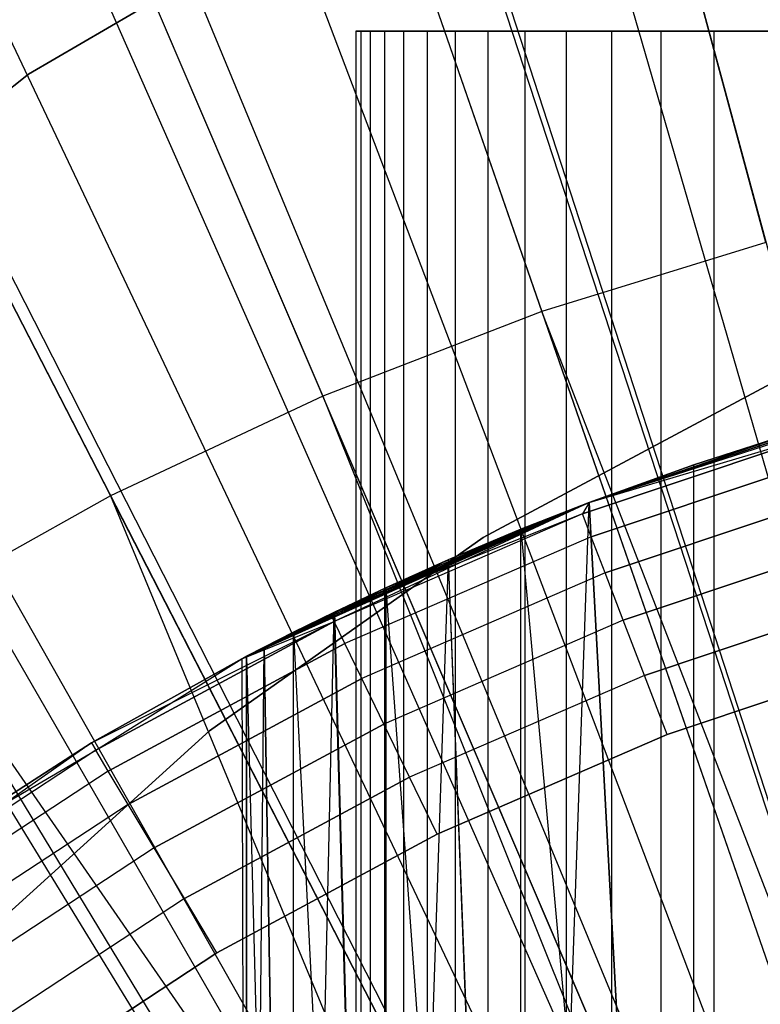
# Model space of a CAD drawing. Extents: x 0.02 to 4.75, y -2.35 to 2.37.
# Tile 82 of 131: x 2.2563 to 2.3159, y 0.2064 to 0.2857. Entities that reach past the tile are written whole.
import ezdxf

# ---------------------------------------------------------------- set-up
doc = ezdxf.new("R2010")
doc.units = 0
doc.header["$MEASUREMENT"] = 0
doc.layers.get('0').update_dxf_attribs({"color": 13, "linetype": 'CONTINUOUS'})

# ---------------------------------------------------------------- blocks, each defined once
blk = doc.blocks.new('CTLS_SNOW_BALL_ZWIS_PM_STL')
at = {"color": 0}
for p, q in [((2.155665, 0.864832, 5.06085), (2.339325, 0.182421, 5.277386)), ((2.155665, 0.864832, 5.06085), (2.339325, 0.182421, 5.277386)), ((2.110717, 0.851449, 5.06085), (2.330235, 0.179715, 5.277386)), ((2.110717, 0.851449, 5.06085), (2.330235, 0.179715, 5.277386)), ((2.0959, 0.846462, 5.06085), (2.327239, 0.178706, 5.277386)), ((2.0959, 0.846462, 5.06085), (2.327239, 0.178706, 5.277386)), ((2.03758, 0.823922, 5.06085), (2.315445, 0.174148, 5.277386)), ((2.03758, 0.823922, 5.06085), (2.315445, 0.174148, 5.277386)), ((2.028248, 0.819868, 5.06085), (2.313558, 0.173328, 5.277386)), ((2.028248, 0.819868, 5.06085), (2.313558, 0.173328, 5.277386)), ((1.980995, 0.797324, 5.06085), (2.304003, 0.16877, 5.277386)), ((1.980995, 0.797324, 5.06085), (2.304003, 0.16877, 5.277386)), ((1.949333, 0.780232, 5.06085), (2.2976, 0.165313, 5.277386)), ((1.949333, 0.780232, 5.06085), (2.2976, 0.165313, 5.277386)), ((1.926427, 0.766802, 5.06085), (2.292968, 0.162597, 5.277386)), ((1.926427, 0.766802, 5.06085), (2.292968, 0.162597, 5.277386)), ((2.328803, 0.185106, 0.499198), (2.272076, 0.359693, 0.52085)), ((2.328803, 0.185106, 0.499198), (2.272076, 0.359693, 0.52085)), ((2.335857, 0.18214, 0.546913), (2.286322, 0.353155, 0.576402)), ((2.335857, 0.18214, 0.546913), (2.286322, 0.353155, 0.576402)), ((2.316355, 0.267767, 5.262097), (2.293649, 0.352135, 5.243899)), ((2.316355, 0.267767, 5.262097), (2.293649, 0.352135, 5.243899)), ((2.315197, 0.180086, 0.499198), (2.244946, 0.349684, 0.52085)), ((2.315197, 0.180086, 0.499198), (2.244946, 0.349684, 0.52085)), ((2.269706, 0.344775, 5.243899), (2.298306, 0.26222, 5.262097)), ((2.269706, 0.344775, 5.243899), (2.298306, 0.26222, 5.262097)), ((2.322123, 0.177555, 0.546913), (2.258987, 0.34403, 0.576402)), ((2.322123, 0.177555, 0.546913), (2.258987, 0.34403, 0.576402)), ((2.302026, 0.174014, 0.499198), (2.218686, 0.337578, 0.52085)), ((2.302026, 0.174014, 0.499198), (2.218686, 0.337578, 0.52085)), ((2.246341, 0.335745, 5.243899), (2.280694, 0.255413, 5.262097)), ((2.246341, 0.335745, 5.243899), (2.280694, 0.255413, 5.262097)), ((2.308802, 0.17188, 0.546913), (2.232476, 0.332734, 0.576402)), ((2.308802, 0.17188, 0.546913), (2.232476, 0.332734, 0.576402)), ((2.223672, 0.325089, 5.243899), (2.263605, 0.24738, 5.262097)), ((2.223672, 0.325089, 5.243899), (2.263605, 0.24738, 5.262097)), ((2.289372, 0.166928, 0.499198), (2.193456, 0.323449, 0.52085)), ((2.289372, 0.166928, 0.499198), (2.193456, 0.323449, 0.52085)), ((2.295981, 0.165151, 0.546913), (2.206959, 0.319342, 0.576402)), ((2.295981, 0.165151, 0.546913), (2.206959, 0.319342, 0.576402)), ((2.257019, 0.281309, 1.793492), (2.287339, 0.299074, 1.793492)), ((2.287339, 0.299074, 2.876169), (2.257019, 0.281309, 2.876169)), ((2.287339, 0.299074, 2.876169), (2.257019, 0.281309, 2.876169)), ((2.257019, 0.281309, 1.793492), (2.287339, 0.299074, 1.793492)), ((2.283739, 0.28478, 47.787798), (2.283354, 0.28478, 47.774317)), ((2.283354, 0.28478, 47.774317), (2.283354, 0.00919, 47.774317)), ((2.283354, 0.28478, 47.774317), (2.284508, 0.28478, 47.76088)), ((2.283354, 0.28478, 47.774317), (2.283354, 0.00919, 47.774317)), ((2.283354, 0.28478, 47.774317), (2.284508, 0.28478, 47.76088)), ((2.283739, 0.28478, 47.787798), (2.283354, 0.28478, 47.774317)), ((2.285658, 0.28478, 47.801144), (2.283739, 0.28478, 47.787798)), ((2.283739, 0.28478, 47.787798), (2.283739, 0.00919, 47.787798)), ((2.283739, 0.28478, 47.787798), (2.283739, 0.00919, 47.787798)), ((2.285658, 0.28478, 47.801144), (2.283739, 0.28478, 47.787798)), ((2.284508, 0.28478, 47.76088), (2.284508, 0.00919, 47.76088)), ((2.284508, 0.28478, 47.76088), (2.287187, 0.28478, 47.747663)), ((2.284508, 0.28478, 47.76088), (2.284508, 0.00919, 47.76088)), ((2.284508, 0.28478, 47.76088), (2.287187, 0.28478, 47.747663)), ((2.289086, 0.28478, 47.814187), (2.285658, 0.28478, 47.801144)), ((2.285658, 0.28478, 47.801144), (2.285658, 0.00919, 47.801144)), ((2.285658, 0.28478, 47.801144), (2.285658, 0.00919, 47.801144)), ((2.289086, 0.28478, 47.814187), (2.285658, 0.28478, 47.801144)), ((2.287187, 0.28478, 47.747663), (2.287187, 0.00919, 47.747663)), ((2.287187, 0.28478, 47.747663), (2.291354, 0.28478, 47.734836)), ((2.287187, 0.28478, 47.747663), (2.287187, 0.00919, 47.747663)), ((2.287187, 0.28478, 47.747663), (2.291354, 0.28478, 47.734836)), ((2.293979, 0.28478, 47.826754), (2.289086, 0.28478, 47.814187)), ((2.289086, 0.28478, 47.814187), (2.289086, 0.00919, 47.814187)), ((2.289086, 0.28478, 47.814187), (2.289086, 0.00919, 47.814187)), ((2.293979, 0.28478, 47.826754), (2.289086, 0.28478, 47.814187)), ((2.291354, 0.28478, 47.734836), (2.291354, 0.00919, 47.734836)), ((2.291354, 0.28478, 47.734836), (2.296956, 0.28478, 47.722572)), ((2.291354, 0.28478, 47.734836), (2.291354, 0.00919, 47.734836)), ((2.291354, 0.28478, 47.734836), (2.296956, 0.28478, 47.722572)), ((2.300272, 0.28478, 47.838678), (2.293979, 0.28478, 47.826754)), ((2.293979, 0.28478, 47.826754), (2.293979, 0.00919, 47.826754)), ((2.293979, 0.28478, 47.826754), (2.293979, 0.00919, 47.826754)), ((2.300272, 0.28478, 47.838678), (2.293979, 0.28478, 47.826754)), ((2.296956, 0.28478, 47.722572), (2.296956, 0.00919, 47.722572)), ((2.296956, 0.28478, 47.722572), (2.303921, 0.28478, 47.711023)), ((2.296956, 0.28478, 47.722572), (2.296956, 0.00919, 47.722572)), ((2.296956, 0.28478, 47.722572), (2.303921, 0.28478, 47.711023)), ((2.307883, 0.28478, 47.849813), (2.300272, 0.28478, 47.838678)), ((2.300272, 0.28478, 47.838678), (2.300272, 0.00919, 47.838678)), ((2.300272, 0.28478, 47.838678), (2.300272, 0.00919, 47.838678)), ((2.307883, 0.28478, 47.849813), (2.300272, 0.28478, 47.838678)), ((2.303921, 0.28478, 47.711023), (2.303921, 0.00919, 47.711023)), ((2.303921, 0.28478, 47.711023), (2.312156, 0.28478, 47.700344)), ((2.303921, 0.28478, 47.711023), (2.303921, 0.00919, 47.711023)), ((2.303921, 0.28478, 47.711023), (2.312156, 0.28478, 47.700344)), ((2.316714, 0.28478, 47.860002), (2.307883, 0.28478, 47.849813)), ((2.307883, 0.28478, 47.849813), (2.307883, 0.00919, 47.849813)), ((2.307883, 0.28478, 47.849813), (2.307883, 0.00919, 47.849813)), ((2.316714, 0.28478, 47.860002), (2.307883, 0.28478, 47.849813)), ((2.312156, 0.28478, 47.700344), (2.312156, 0.00919, 47.700344)), ((2.312156, 0.28478, 47.700344), (2.321554, 0.28478, 47.69067)), ((2.312156, 0.28478, 47.700344), (2.312156, 0.00919, 47.700344)), ((2.312156, 0.28478, 47.700344), (2.321554, 0.28478, 47.69067)), ((2.228814, 0.259325, 1.793492), (2.257019, 0.281309, 1.793492)), ((2.257019, 0.281309, 2.876169), (2.228814, 0.259325, 2.876169)), ((2.257019, 0.281309, 2.876169), (2.228814, 0.259325, 2.876169)), ((2.228814, 0.259325, 1.793492), (2.257019, 0.281309, 1.793492)), ((2.257019, 0.281309, 2.876169), (2.257019, 0.281309, 1.793492)), ((2.257019, 0.281309, 2.876169), (2.257019, 0.281309, 1.793492)), ((2.316355, 0.267767, 5.262097), (2.298306, 0.26222, 5.262097)), ((2.316355, 0.267767, 5.262097), (2.298306, 0.26222, 5.262097)), ((2.298306, 0.26222, 5.262097), (2.280694, 0.255413, 5.262097)), ((2.298306, 0.26222, 5.262097), (2.280694, 0.255413, 5.262097)), ((2.298306, 0.26222, 5.262097), (2.327239, 0.178706, 5.277386)), ((2.330235, 0.179715, 5.277386), (2.298306, 0.26222, 5.262097)), ((2.298306, 0.26222, 5.262097), (2.327239, 0.178706, 5.277386)), ((2.330235, 0.179715, 5.277386), (2.298306, 0.26222, 5.262097)), ((2.316784, 0.256418, 2.876169), (2.293609, 0.244027, 2.876169)), ((2.293609, 0.244027, 1.832862), (2.316784, 0.256418, 1.832862)), ((2.316784, 0.256418, 2.876169), (2.293609, 0.244027, 2.876169)), ((2.293609, 0.244027, 1.832862), (2.316784, 0.256418, 1.832862)), ((2.280694, 0.255413, 5.262097), (2.263605, 0.24738, 5.262097)), ((2.280694, 0.255413, 5.262097), (2.263605, 0.24738, 5.262097)), ((2.315445, 0.174148, 5.277386), (2.280694, 0.255413, 5.262097)), ((2.280694, 0.255413, 5.262097), (2.313558, 0.173328, 5.277386)), ((2.315445, 0.174148, 5.277386), (2.280694, 0.255413, 5.262097)), ((2.280694, 0.255413, 5.262097), (2.313558, 0.173328, 5.277386)), ((2.327118, 0.254876, 47.679837), (2.302137, 0.246852, 47.220483)), ((2.327118, 0.254876, 47.679837), (2.302137, 0.246852, 47.220483)), ((2.327118, 0.254876, 47.876981), (2.302137, 0.246852, 47.968515)), ((2.327118, 0.254876, 47.876981), (2.302137, 0.246852, 47.968515)), ((2.322258, 0.252839, 47.215389), (2.301592, 0.245926, 47.215389)), ((2.322258, 0.252839, 47.215389), (2.301592, 0.245926, 47.215389)), ((2.301592, 0.245926, 47.973614), (2.322258, 0.252839, 47.973614)), ((2.301592, 0.245926, 47.973614), (2.322258, 0.252839, 47.973614)), ((2.322073, 0.253483, 47.220483), (2.302137, 0.246852, 47.220483)), ((2.302137, 0.246852, 47.968515), (2.322073, 0.253483, 47.968515)), ((2.322073, 0.253483, 47.220483), (2.302137, 0.246852, 47.220483)), ((2.302137, 0.246852, 47.968515), (2.322073, 0.253483, 47.968515)), ((2.302137, 0.246852, 47.220483), (2.322258, 0.252839, 47.215389)), ((2.302137, 0.246852, 47.220483), (2.322258, 0.252839, 47.215389)), ((2.302137, 0.246852, 47.968515), (2.322258, 0.252839, 47.973614)), ((2.302137, 0.246852, 47.968515), (2.322258, 0.252839, 47.973614)), ((2.318538, 0.25244, 47.870743), (2.302137, 0.246852, 47.968515)), ((2.318538, 0.25244, 47.870743), (2.302137, 0.246852, 47.968515)), ((2.318532, 0.252438, 47.686076), (2.302137, 0.246852, 47.220483)), ((2.318532, 0.252438, 47.686076), (2.302137, 0.246852, 47.220483)), ((2.318538, 0.25244, 47.870743), (2.310563, 0.249879, 47.863774)), ((2.318538, 0.25244, 47.870743), (2.310563, 0.249879, 47.863774)), ((2.310563, 0.249879, 47.693039), (2.318532, 0.252438, 47.686076)), ((2.310563, 0.249879, 47.693039), (2.318532, 0.252438, 47.686076)), ((2.322801, 0.250948, 47.21064), (2.302295, 0.24409, 47.21064)), ((2.322801, 0.250948, 47.21064), (2.302295, 0.24409, 47.21064)), ((2.302295, 0.24409, 47.978357), (2.322801, 0.250948, 47.978357)), ((2.302295, 0.24409, 47.978357), (2.322801, 0.250948, 47.978357)), ((2.310563, 0.249879, 47.863774), (2.302137, 0.246852, 47.854835)), ((2.302137, 0.246852, 47.968515), (2.310563, 0.249879, 47.863774)), ((2.302137, 0.246852, 47.220483), (2.310563, 0.249879, 47.693039)), ((2.302137, 0.246852, 47.701978), (2.310563, 0.249879, 47.693039)), ((2.302137, 0.246852, 47.220483), (2.310563, 0.249879, 47.693039)), ((2.302137, 0.246852, 47.968515), (2.310563, 0.249879, 47.863774)), ((2.310563, 0.249879, 47.863774), (2.302137, 0.246852, 47.854835)), ((2.302137, 0.246852, 47.701978), (2.310563, 0.249879, 47.693039)), ((2.310563, 0.091123, 47.863774), (2.310563, 0.249879, 47.863774)), ((2.310563, 0.091123, 47.863774), (2.310563, 0.249879, 47.863774)), ((2.310563, 0.091123, 47.693039), (2.310563, 0.249879, 47.693039)), ((2.310563, 0.091123, 47.693039), (2.310563, 0.249879, 47.693039)), ((2.263605, 0.24738, 5.262097), (2.247126, 0.238163, 5.262097)), ((2.263605, 0.24738, 5.262097), (2.247126, 0.238163, 5.262097)), ((2.304003, 0.16877, 5.277386), (2.263605, 0.24738, 5.262097)), ((2.263605, 0.24738, 5.262097), (2.2976, 0.165313, 5.277386)), ((2.304003, 0.16877, 5.277386), (2.263605, 0.24738, 5.262097)), ((2.263605, 0.24738, 5.262097), (2.2976, 0.165313, 5.277386)), ((2.323665, 0.247942, 47.206565), (2.303414, 0.241169, 47.206565)), ((2.323665, 0.247942, 47.206565), (2.303414, 0.241169, 47.206565)), ((2.303414, 0.241169, 47.982437), (2.323665, 0.247942, 47.982437)), ((2.303414, 0.241169, 47.982437), (2.323665, 0.247942, 47.982437)), ((2.302137, 0.246852, 47.220483), (2.274174, 0.234267, 47.773553)), ((2.302137, 0.246852, 47.220483), (2.274174, 0.234267, 47.773553)), ((2.27455, 0.234464, 47.767819), (2.302137, 0.246852, 47.220483)), ((2.27455, 0.234464, 47.767819), (2.302137, 0.246852, 47.220483)), ((2.275983, 0.235207, 47.757256), (2.302137, 0.246852, 47.220483)), ((2.275983, 0.235207, 47.757256), (2.302137, 0.246852, 47.220483)), ((2.27833, 0.2364, 47.746986), (2.302137, 0.246852, 47.220483)), ((2.27833, 0.2364, 47.746986), (2.302137, 0.246852, 47.220483)), ((2.281303, 0.237866, 47.968515), (2.302137, 0.246852, 47.854835)), ((2.281303, 0.237866, 47.968515), (2.302137, 0.246852, 47.854835)), ((2.281303, 0.237866, 47.968515), (2.302137, 0.246852, 47.968515)), ((2.302137, 0.246852, 47.220483), (2.281303, 0.237866, 47.220483)), ((2.302137, 0.246852, 47.220483), (2.281303, 0.237866, 47.220483)), ((2.281303, 0.237866, 47.968515), (2.302137, 0.246852, 47.968515)), ((2.302137, 0.246852, 47.220483), (2.281595, 0.237263, 47.215389)), ((2.302137, 0.246852, 47.220483), (2.281595, 0.237263, 47.215389)), ((2.281602, 0.238011, 47.736917), (2.302137, 0.246852, 47.220483)), ((2.281602, 0.238011, 47.736917), (2.302137, 0.246852, 47.220483)), ((2.285771, 0.239982, 47.727161), (2.302137, 0.246852, 47.220483)), ((2.285771, 0.239982, 47.727161), (2.302137, 0.246852, 47.220483)), ((2.290812, 0.242242, 47.717795), (2.302137, 0.246852, 47.220483)), ((2.290812, 0.242242, 47.717795), (2.302137, 0.246852, 47.220483)), ((2.296631, 0.24469, 47.708985), (2.302137, 0.246852, 47.220483)), ((2.296631, 0.24469, 47.708985), (2.302137, 0.246852, 47.220483)), ((2.296631, 0.24469, 47.708985), (2.302137, 0.246852, 47.701978)), ((2.302137, 0.246852, 47.854835), (2.296631, 0.24469, 47.847828)), ((2.302137, 0.246852, 47.854835), (2.296631, 0.24469, 47.847828)), ((2.296631, 0.091123, 47.708985), (2.302137, 0.246852, 47.701978)), ((2.296631, 0.24469, 47.708985), (2.302137, 0.246852, 47.701978)), ((2.296631, 0.091123, 47.708985), (2.302137, 0.246852, 47.701978)), ((2.302137, 0.246852, 47.220483), (2.301592, 0.245926, 47.215389)), ((2.302137, 0.246852, 47.220483), (2.301592, 0.245926, 47.215389)), ((2.302137, 0.246852, 47.968515), (2.301592, 0.245926, 47.973614)), ((2.302137, 0.246852, 47.968515), (2.301592, 0.245926, 47.973614)), ((2.302137, 0.246852, 47.854835), (2.302137, 0.246852, 47.968515)), ((2.302137, 0.246852, 47.701978), (2.302137, 0.246852, 47.220483)), ((2.302137, 0.246852, 47.701978), (2.302137, 0.246852, 47.220483)), ((2.302137, 0.246852, 47.854835), (2.302137, 0.246852, 47.968515)), ((2.302137, 0.246852, 47.854835), (2.310563, 0.091123, 47.863774)), ((2.302137, 0.246852, 47.854835), (2.310563, 0.091123, 47.863774)), ((2.310563, 0.091123, 47.693039), (2.302137, 0.246852, 47.701978)), ((2.310563, 0.091123, 47.693039), (2.302137, 0.246852, 47.701978)), ((2.301592, 0.245926, 47.973614), (2.281303, 0.237866, 47.968515)), ((2.301592, 0.245926, 47.973614), (2.281303, 0.237866, 47.968515)), ((2.301592, 0.245926, 47.215389), (2.281595, 0.237263, 47.215389)), ((2.301592, 0.245926, 47.215389), (2.281595, 0.237263, 47.215389)), ((2.301592, 0.245926, 47.973614), (2.281595, 0.237263, 47.973614)), ((2.301592, 0.245926, 47.973614), (2.281595, 0.237263, 47.973614)), ((2.302295, 0.24409, 47.21064), (2.301592, 0.245926, 47.215389)), ((2.302295, 0.24409, 47.21064), (2.301592, 0.245926, 47.215389)), ((2.302295, 0.24409, 47.978357), (2.301592, 0.245926, 47.973614)), ((2.302295, 0.24409, 47.978357), (2.301592, 0.245926, 47.973614)), ((2.274174, 0.234267, 47.968515), (2.296631, 0.24469, 47.847828)), ((2.274174, 0.234267, 47.968515), (2.296631, 0.24469, 47.847828)), ((2.281303, 0.237866, 47.968515), (2.296631, 0.24469, 47.847828)), ((2.281303, 0.237866, 47.968515), (2.296631, 0.24469, 47.847828)), ((2.296631, 0.24469, 47.847828), (2.29079, 0.242232, 47.838981)), ((2.296631, 0.24469, 47.847828), (2.29079, 0.242232, 47.838981)), ((2.290812, 0.242242, 47.717795), (2.296631, 0.24469, 47.708985)), ((2.290812, 0.242242, 47.717795), (2.296631, 0.24469, 47.708985)), ((2.296631, 0.091123, 47.847828), (2.296631, 0.24469, 47.847828)), ((2.296631, 0.24469, 47.847828), (2.310563, 0.091123, 47.863774)), ((2.296631, 0.24469, 47.847828), (2.310563, 0.091123, 47.863774)), ((2.296631, 0.091123, 47.847828), (2.296631, 0.24469, 47.847828)), ((2.296631, 0.091123, 47.708985), (2.296631, 0.24469, 47.708985)), ((2.296631, 0.091123, 47.708985), (2.296631, 0.24469, 47.708985)), ((2.293609, 0.244027, 2.876169), (2.271586, 0.228455, 2.876169)), ((2.271586, 0.228455, 1.832862), (2.293609, 0.244027, 1.832862)), ((2.293609, 0.244027, 2.876169), (2.271586, 0.228455, 2.876169)), ((2.271586, 0.228455, 1.832862), (2.293609, 0.244027, 1.832862)), ((2.302295, 0.24409, 47.21064), (2.282454, 0.235494, 47.21064)), ((2.302295, 0.24409, 47.21064), (2.282454, 0.235494, 47.21064)), ((2.302295, 0.24409, 47.978357), (2.282454, 0.235494, 47.978357)), ((2.302295, 0.24409, 47.978357), (2.282454, 0.235494, 47.978357)), ((2.293609, 0.244027, 2.876169), (2.293609, 0.244027, 1.832862)), ((2.293609, 0.244027, 2.876169), (2.293609, 0.244027, 1.832862)), ((2.303414, 0.241169, 47.206565), (2.302295, 0.24409, 47.21064)), ((2.303414, 0.241169, 47.206565), (2.302295, 0.24409, 47.21064)), ((2.303414, 0.241169, 47.982437), (2.302295, 0.24409, 47.978357)), ((2.303414, 0.241169, 47.982437), (2.302295, 0.24409, 47.978357)), ((2.324791, 0.244023, 47.203436), (2.304872, 0.237361, 47.203436)), ((2.324791, 0.244023, 47.203436), (2.304872, 0.237361, 47.203436)), ((2.304872, 0.237361, 47.985566), (2.324791, 0.244023, 47.985566)), ((2.304872, 0.237361, 47.985566), (2.324791, 0.244023, 47.985566)), ((2.274174, 0.234267, 47.968515), (2.29079, 0.242232, 47.838981)), ((2.274174, 0.234267, 47.968515), (2.29079, 0.242232, 47.838981)), ((2.285771, 0.239982, 47.727161), (2.290812, 0.242242, 47.717795)), ((2.285771, 0.091123, 47.727161), (2.290812, 0.242242, 47.717795)), ((2.285771, 0.239982, 47.727161), (2.290812, 0.242242, 47.717795)), ((2.285771, 0.091123, 47.727161), (2.290812, 0.242242, 47.717795)), ((2.29079, 0.242232, 47.838981), (2.285771, 0.239982, 47.829652)), ((2.29079, 0.242232, 47.838981), (2.285771, 0.239982, 47.829652)), ((2.29079, 0.242232, 47.838981), (2.296631, 0.091123, 47.847828)), ((2.29079, 0.242232, 47.838981), (2.296631, 0.091123, 47.847828)), ((2.296631, 0.091123, 47.708985), (2.290812, 0.242242, 47.717795)), ((2.296631, 0.091123, 47.708985), (2.290812, 0.242242, 47.717795)), ((2.303414, 0.241169, 47.206565), (2.28382, 0.232679, 47.206565)), ((2.303414, 0.241169, 47.206565), (2.28382, 0.232679, 47.206565)), ((2.303414, 0.241169, 47.982437), (2.28382, 0.232679, 47.982437)), ((2.303414, 0.241169, 47.982437), (2.28382, 0.232679, 47.982437)), ((2.304872, 0.237361, 47.203436), (2.303414, 0.241169, 47.206565)), ((2.304872, 0.237361, 47.203436), (2.303414, 0.241169, 47.206565)), ((2.304872, 0.237361, 47.985566), (2.303414, 0.241169, 47.982437)), ((2.304872, 0.237361, 47.985566), (2.303414, 0.241169, 47.982437)), ((2.285771, 0.239982, 47.829652), (2.274174, 0.234267, 47.968515)), ((2.285771, 0.239982, 47.829652), (2.274174, 0.234267, 47.968515)), ((2.281602, 0.238011, 47.736917), (2.285771, 0.239982, 47.727161)), ((2.281602, 0.238011, 47.736917), (2.285771, 0.239982, 47.727161)), ((2.285771, 0.239982, 47.829652), (2.28162, 0.23802, 47.819949)), ((2.285771, 0.239982, 47.829652), (2.28162, 0.23802, 47.819949)), ((2.285771, 0.239982, 47.829652), (2.285771, 0.091123, 47.829652)), ((2.285771, 0.239982, 47.829652), (2.285771, 0.091123, 47.829652)), ((2.285771, 0.239982, 47.829652), (2.296631, 0.091123, 47.847828)), ((2.285771, 0.239982, 47.829652), (2.296631, 0.091123, 47.847828)), ((2.285771, 0.091123, 47.727161), (2.285771, 0.239982, 47.727161)), ((2.285771, 0.091123, 47.727161), (2.285771, 0.239982, 47.727161)), ((2.326101, 0.23946, 47.201471), (2.306571, 0.232928, 47.201471)), ((2.326101, 0.23946, 47.201471), (2.306571, 0.232928, 47.201471)), ((2.306571, 0.232928, 47.987532), (2.326101, 0.23946, 47.987532)), ((2.306571, 0.232928, 47.987532), (2.326101, 0.23946, 47.987532)), ((2.247126, 0.238163, 5.262097), (2.292968, 0.162597, 5.277386)), ((2.2976, 0.165313, 5.277386), (2.247126, 0.238163, 5.262097)), ((2.247126, 0.238163, 5.262097), (2.292968, 0.162597, 5.277386)), ((2.2976, 0.165313, 5.277386), (2.247126, 0.238163, 5.262097)), ((2.28162, 0.23802, 47.819949), (2.274174, 0.234267, 47.968515)), ((2.28162, 0.23802, 47.819949), (2.274174, 0.234267, 47.968515)), ((2.274174, 0.234267, 47.968515), (2.281303, 0.237866, 47.968515)), ((2.281303, 0.237866, 47.220483), (2.274174, 0.234267, 47.773553)), ((2.281303, 0.237866, 47.220483), (2.274174, 0.234267, 47.773553)), ((2.281303, 0.237866, 47.220483), (2.274174, 0.234267, 47.220483)), ((2.281303, 0.237866, 47.220483), (2.274174, 0.234267, 47.220483)), ((2.274174, 0.234267, 47.968515), (2.281303, 0.237866, 47.968515)), ((2.28162, 0.23802, 47.819949), (2.27833, 0.2364, 47.809828)), ((2.28162, 0.23802, 47.819949), (2.27833, 0.2364, 47.809828)), ((2.27833, 0.2364, 47.746986), (2.281602, 0.238011, 47.736917)), ((2.27833, 0.091123, 47.746986), (2.281602, 0.238011, 47.736917)), ((2.27833, 0.2364, 47.746986), (2.281602, 0.238011, 47.736917)), ((2.27833, 0.091123, 47.746986), (2.281602, 0.238011, 47.736917)), ((2.281303, 0.237866, 47.220483), (2.281595, 0.237263, 47.215389)), ((2.281303, 0.237866, 47.220483), (2.281595, 0.237263, 47.215389)), ((2.281595, 0.237263, 47.973614), (2.281303, 0.237866, 47.968515)), ((2.281595, 0.237263, 47.973614), (2.281303, 0.237866, 47.968515)), ((2.285771, 0.091123, 47.727161), (2.281602, 0.238011, 47.736917)), ((2.285771, 0.091123, 47.727161), (2.281602, 0.238011, 47.736917)), ((2.28162, 0.23802, 47.819949), (2.285771, 0.091123, 47.829652)), ((2.28162, 0.23802, 47.819949), (2.285771, 0.091123, 47.829652)), ((2.262074, 0.227489, 47.220483), (2.281595, 0.237263, 47.215389)), ((2.262074, 0.227489, 47.220483), (2.281595, 0.237263, 47.215389)), ((2.281595, 0.237263, 47.215389), (2.262418, 0.226913, 47.215389)), ((2.281595, 0.237263, 47.215389), (2.262418, 0.226913, 47.215389)), ((2.262418, 0.226913, 47.973614), (2.281595, 0.237263, 47.973614)), ((2.262418, 0.226913, 47.973614), (2.281595, 0.237263, 47.973614)), ((2.274174, 0.234267, 47.220483), (2.281595, 0.237263, 47.215389)), ((2.274174, 0.234267, 47.220483), (2.281595, 0.237263, 47.215389)), ((2.274174, 0.234267, 47.968515), (2.281595, 0.237263, 47.973614)), ((2.274174, 0.234267, 47.968515), (2.281595, 0.237263, 47.973614)), ((2.282454, 0.235494, 47.21064), (2.281595, 0.237263, 47.215389)), ((2.282454, 0.235494, 47.21064), (2.281595, 0.237263, 47.215389)), ((2.282454, 0.235494, 47.978357), (2.281595, 0.237263, 47.973614)), ((2.282454, 0.235494, 47.978357), (2.281595, 0.237263, 47.973614)), ((2.304872, 0.237361, 47.203436), (2.2856, 0.229012, 47.203436)), ((2.304872, 0.237361, 47.203436), (2.2856, 0.229012, 47.203436)), ((2.304872, 0.237361, 47.985566), (2.2856, 0.229012, 47.985566)), ((2.304872, 0.237361, 47.985566), (2.2856, 0.229012, 47.985566)), ((2.306571, 0.232928, 47.201471), (2.304872, 0.237361, 47.203436)), ((2.306571, 0.232928, 47.201471), (2.304872, 0.237361, 47.203436)), ((2.306571, 0.232928, 47.987532), (2.304872, 0.237361, 47.985566)), ((2.306571, 0.232928, 47.987532), (2.304872, 0.237361, 47.985566)), ((2.274174, 0.234267, 47.968515), (2.27833, 0.2364, 47.809828)), ((2.274174, 0.234267, 47.968515), (2.27833, 0.2364, 47.809828)), ((2.27833, 0.2364, 47.809828), (2.27597, 0.2352, 47.799481)), ((2.27833, 0.2364, 47.809828), (2.27597, 0.2352, 47.799481)), ((2.275983, 0.235207, 47.757256), (2.27833, 0.2364, 47.746986)), ((2.275983, 0.235207, 47.757256), (2.27833, 0.2364, 47.746986)), ((2.27833, 0.091123, 47.809828), (2.27833, 0.2364, 47.809828)), ((2.27833, 0.2364, 47.809828), (2.285771, 0.091123, 47.829652)), ((2.27833, 0.2364, 47.809828), (2.285771, 0.091123, 47.829652)), ((2.27833, 0.091123, 47.809828), (2.27833, 0.2364, 47.809828)), ((2.27833, 0.091123, 47.746986), (2.27833, 0.2364, 47.746986)), ((2.27833, 0.091123, 47.746986), (2.27833, 0.2364, 47.746986)), ((2.282454, 0.235494, 47.21064), (2.263426, 0.225224, 47.21064)), ((2.282454, 0.235494, 47.21064), (2.263426, 0.225224, 47.21064)), ((2.263426, 0.225224, 47.978357), (2.282454, 0.235494, 47.978357)), ((2.263426, 0.225224, 47.978357), (2.282454, 0.235494, 47.978357)), ((2.28382, 0.232679, 47.206565), (2.282454, 0.235494, 47.21064)), ((2.28382, 0.232679, 47.206565), (2.282454, 0.235494, 47.21064)), ((2.28382, 0.232679, 47.982437), (2.282454, 0.235494, 47.978357)), ((2.28382, 0.232679, 47.982437), (2.282454, 0.235494, 47.978357)), ((2.27597, 0.2352, 47.799481), (2.274174, 0.234267, 47.968515)), ((2.27597, 0.2352, 47.799481), (2.274174, 0.234267, 47.968515)), ((2.27455, 0.234464, 47.767819), (2.275983, 0.235207, 47.757256)), ((2.27455, 0.091123, 47.767819), (2.275983, 0.235207, 47.757256)), ((2.27455, 0.234464, 47.767819), (2.275983, 0.235207, 47.757256)), ((2.27455, 0.091123, 47.767819), (2.275983, 0.235207, 47.757256)), ((2.27597, 0.2352, 47.799481), (2.27455, 0.234464, 47.788994)), ((2.27597, 0.2352, 47.799481), (2.27455, 0.234464, 47.788994)), ((2.27597, 0.2352, 47.799481), (2.27833, 0.091123, 47.809828)), ((2.27597, 0.2352, 47.799481), (2.27833, 0.091123, 47.809828)), ((2.27833, 0.091123, 47.746986), (2.275983, 0.235207, 47.757256)), ((2.27833, 0.091123, 47.746986), (2.275983, 0.235207, 47.757256)), ((2.274174, 0.234267, 47.220483), (2.262074, 0.227489, 47.220483)), ((2.262074, 0.227489, 47.968515), (2.274174, 0.234267, 47.968515)), ((2.274174, 0.234267, 47.220483), (2.262074, 0.227489, 47.220483)), ((2.262074, 0.227489, 47.968515), (2.274174, 0.234267, 47.968515)), ((2.262418, 0.226913, 47.973614), (2.274174, 0.234267, 47.968515)), ((2.262418, 0.226913, 47.973614), (2.274174, 0.234267, 47.968515)), ((2.274174, 0.234267, 47.773553), (2.27455, 0.234464, 47.767819)), ((2.27455, 0.234464, 47.788994), (2.274174, 0.234267, 47.968515)), ((2.27455, 0.234464, 47.788994), (2.274174, 0.234267, 47.968515)), ((2.27455, 0.234464, 47.788994), (2.274174, 0.234267, 47.783261)), ((2.274174, 0.234267, 47.773553), (2.27455, 0.234464, 47.767819)), ((2.27455, 0.234464, 47.788994), (2.274174, 0.234267, 47.783261)), ((2.274174, 0.234267, 47.783261), (2.274174, 0.234267, 47.968515)), ((2.274174, 0.234267, 47.783261), (2.274174, 0.234267, 47.773553)), ((2.274174, 0.234267, 47.220483), (2.274174, 0.234267, 47.773553)), ((2.274174, 0.234267, 47.783261), (2.274174, 0.234267, 47.968515)), ((2.274174, 0.234267, 47.220483), (2.274174, 0.234267, 47.773553)), ((2.274174, 0.234267, 47.773553), (2.27455, 0.091123, 47.767819)), ((2.274174, 0.234267, 47.773553), (2.27455, 0.091123, 47.767819)), ((2.274174, 0.234267, 47.783261), (2.274174, 0.234267, 47.773553)), ((2.274174, 0.234267, 47.783261), (2.27455, 0.091123, 47.788994)), ((2.274174, 0.234267, 47.783261), (2.27455, 0.091123, 47.788994)), ((2.27455, 0.091123, 47.767819), (2.27455, 0.234464, 47.767819)), ((2.27455, 0.234464, 47.788994), (2.27455, 0.091123, 47.788994)), ((2.27455, 0.234464, 47.788994), (2.27455, 0.091123, 47.788994)), ((2.27455, 0.234464, 47.788994), (2.27833, 0.091123, 47.809828)), ((2.27455, 0.234464, 47.788994), (2.27833, 0.091123, 47.809828)), ((2.27455, 0.091123, 47.767819), (2.27455, 0.234464, 47.767819)), ((2.327508, 0.234563, 47.9882), (2.308393, 0.22817, 47.9882)), ((2.308393, 0.22817, 47.200798), (2.327508, 0.234563, 47.200798)), ((2.308393, 0.22817, 47.200798), (2.327508, 0.234563, 47.200798)), ((2.327508, 0.234563, 47.9882), (2.308393, 0.22817, 47.9882)), ((2.28382, 0.232679, 47.206565), (2.265028, 0.222537, 47.206565)), ((2.28382, 0.232679, 47.206565), (2.265028, 0.222537, 47.206565)), ((2.265028, 0.222537, 47.982437), (2.28382, 0.232679, 47.982437)), ((2.265028, 0.222537, 47.982437), (2.28382, 0.232679, 47.982437)), ((2.2856, 0.229012, 47.203436), (2.28382, 0.232679, 47.206565)), ((2.2856, 0.229012, 47.203436), (2.28382, 0.232679, 47.206565)), ((2.2856, 0.229012, 47.985566), (2.28382, 0.232679, 47.982437)), ((2.2856, 0.229012, 47.985566), (2.28382, 0.232679, 47.982437)), ((2.306571, 0.232928, 47.201471), (2.287673, 0.224741, 47.201471)), ((2.306571, 0.232928, 47.201471), (2.287673, 0.224741, 47.201471)), ((2.306571, 0.232928, 47.987532), (2.287673, 0.224741, 47.987532)), ((2.306571, 0.232928, 47.987532), (2.287673, 0.224741, 47.987532)), ((2.308393, 0.22817, 47.200798), (2.306571, 0.232928, 47.201471)), ((2.308393, 0.22817, 47.200798), (2.306571, 0.232928, 47.201471)), ((2.308393, 0.22817, 47.9882), (2.306571, 0.232928, 47.987532)), ((2.308393, 0.22817, 47.9882), (2.306571, 0.232928, 47.987532)), ((2.271586, 0.228455, 2.876169), (2.251079, 0.209897, 2.876169)), ((2.251079, 0.209897, 1.832862), (2.271586, 0.228455, 1.832862)), ((2.271586, 0.228455, 2.876169), (2.251079, 0.209897, 2.876169)), ((2.251079, 0.209897, 1.832862), (2.271586, 0.228455, 1.832862)), ((2.2856, 0.229012, 47.203436), (2.267117, 0.219036, 47.203436)), ((2.2856, 0.229012, 47.203436), (2.267117, 0.219036, 47.203436)), ((2.267117, 0.219036, 47.985566), (2.2856, 0.229012, 47.985566)), ((2.267117, 0.219036, 47.985566), (2.2856, 0.229012, 47.985566)), ((2.271586, 0.228455, 2.876169), (2.271586, 0.228455, 1.832862)), ((2.271586, 0.228455, 2.876169), (2.271586, 0.228455, 1.832862)), ((2.287673, 0.224741, 47.201471), (2.2856, 0.229012, 47.203436)), ((2.287673, 0.224741, 47.201471), (2.2856, 0.229012, 47.203436)), ((2.287673, 0.224741, 47.987532), (2.2856, 0.229012, 47.985566)), ((2.287673, 0.224741, 47.987532), (2.2856, 0.229012, 47.985566)), ((2.262074, 0.227489, 47.968515), (2.244201, 0.214952, 47.973614)), ((2.262074, 0.227489, 47.968515), (2.244201, 0.214952, 47.973614)), ((2.262074, 0.227489, 47.220483), (2.247932, 0.218403, 47.220483)), ((2.247932, 0.218403, 47.968515), (2.262074, 0.227489, 47.968515)), ((2.262074, 0.227489, 47.220483), (2.247932, 0.218403, 47.220483)), ((2.247932, 0.218403, 47.968515), (2.262074, 0.227489, 47.968515)), ((2.262074, 0.227489, 47.220483), (2.262074, 0.227489, 47.968515)), ((2.262074, 0.227489, 47.220483), (2.262074, 0.227489, 47.968515)), ((2.262074, 0.227489, 47.220483), (2.262418, 0.226913, 47.215389)), ((2.262074, 0.227489, 47.220483), (2.262418, 0.226913, 47.215389)), ((2.262074, 0.227489, 47.968515), (2.262418, 0.226913, 47.973614)), ((2.262074, 0.227489, 47.968515), (2.262418, 0.226913, 47.973614)), ((2.308393, 0.22817, 47.9882), (2.289898, 0.220157, 47.9882)), ((2.289898, 0.220157, 47.200798), (2.308393, 0.22817, 47.200798)), ((2.289898, 0.220157, 47.200798), (2.308393, 0.22817, 47.200798)), ((2.308393, 0.22817, 47.9882), (2.289898, 0.220157, 47.9882)), ((2.262418, 0.226913, 47.215389), (2.244201, 0.214952, 47.215389)), ((2.262418, 0.226913, 47.215389), (2.244201, 0.214952, 47.215389)), ((2.262418, 0.226913, 47.973614), (2.244201, 0.214952, 47.973614)), ((2.262418, 0.226913, 47.973614), (2.244201, 0.214952, 47.973614)), ((2.247932, 0.218403, 47.220483), (2.262418, 0.226913, 47.215389)), ((2.247932, 0.218403, 47.220483), (2.262418, 0.226913, 47.215389)), ((2.263426, 0.225224, 47.21064), (2.262418, 0.226913, 47.215389)), ((2.263426, 0.225224, 47.21064), (2.262418, 0.226913, 47.215389)), ((2.263426, 0.225224, 47.978357), (2.262418, 0.226913, 47.973614)), ((2.263426, 0.225224, 47.978357), (2.262418, 0.226913, 47.973614)), ((2.263426, 0.225224, 47.21064), (2.24535, 0.213356, 47.21064)), ((2.263426, 0.225224, 47.21064), (2.24535, 0.213356, 47.21064)), ((2.263426, 0.225224, 47.978357), (2.24535, 0.213356, 47.978357)), ((2.263426, 0.225224, 47.978357), (2.24535, 0.213356, 47.978357)), ((2.265028, 0.222537, 47.206565), (2.263426, 0.225224, 47.21064)), ((2.265028, 0.222537, 47.206565), (2.263426, 0.225224, 47.21064)), ((2.265028, 0.222537, 47.982437), (2.263426, 0.225224, 47.978357)), ((2.265028, 0.222537, 47.982437), (2.263426, 0.225224, 47.978357)), ((2.287673, 0.224741, 47.201471), (2.26955, 0.214959, 47.201471)), ((2.287673, 0.224741, 47.201471), (2.26955, 0.214959, 47.201471)), ((2.26955, 0.214959, 47.987532), (2.287673, 0.224741, 47.987532)), ((2.26955, 0.214959, 47.987532), (2.287673, 0.224741, 47.987532)), ((2.289898, 0.220157, 47.200798), (2.287673, 0.224741, 47.201471)), ((2.289898, 0.220157, 47.200798), (2.287673, 0.224741, 47.201471)), ((2.289898, 0.220157, 47.9882), (2.287673, 0.224741, 47.987532)), ((2.289898, 0.220157, 47.9882), (2.287673, 0.224741, 47.987532)), ((2.265028, 0.222537, 47.206565), (2.247178, 0.210818, 47.206565)), ((2.265028, 0.222537, 47.206565), (2.247178, 0.210818, 47.206565)), ((2.265028, 0.222537, 47.982437), (2.247178, 0.210818, 47.982437)), ((2.265028, 0.222537, 47.982437), (2.247178, 0.210818, 47.982437)), ((2.267117, 0.219036, 47.203436), (2.265028, 0.222537, 47.206565)), ((2.267117, 0.219036, 47.203436), (2.265028, 0.222537, 47.206565)), ((2.267117, 0.219036, 47.985566), (2.265028, 0.222537, 47.982437)), ((2.267117, 0.219036, 47.985566), (2.265028, 0.222537, 47.982437)), ((2.289898, 0.220157, 47.9882), (2.27216, 0.210584, 47.9882)), ((2.27216, 0.210584, 47.200798), (2.289898, 0.220157, 47.200798)), ((2.27216, 0.210584, 47.200798), (2.289898, 0.220157, 47.200798)), ((2.289898, 0.220157, 47.9882), (2.27216, 0.210584, 47.9882)), ((2.267117, 0.219036, 47.203436), (2.24956, 0.207509, 47.203436)), ((2.267117, 0.219036, 47.203436), (2.24956, 0.207509, 47.203436)), ((2.267117, 0.219036, 47.985566), (2.24956, 0.207509, 47.985566)), ((2.267117, 0.219036, 47.985566), (2.24956, 0.207509, 47.985566)), ((2.26955, 0.214959, 47.201471), (2.267117, 0.219036, 47.203436)), ((2.26955, 0.214959, 47.201471), (2.267117, 0.219036, 47.203436)), ((2.26955, 0.214959, 47.987532), (2.267117, 0.219036, 47.985566)), ((2.26955, 0.214959, 47.987532), (2.267117, 0.219036, 47.985566)), ((2.26955, 0.214959, 47.201471), (2.252335, 0.203656, 47.201471)), ((2.26955, 0.214959, 47.201471), (2.252335, 0.203656, 47.201471)), ((2.26955, 0.214959, 47.987532), (2.252335, 0.203656, 47.987532)), ((2.26955, 0.214959, 47.987532), (2.252335, 0.203656, 47.987532)), ((2.27216, 0.210584, 47.200798), (2.26955, 0.214959, 47.201471)), ((2.27216, 0.210584, 47.200798), (2.26955, 0.214959, 47.201471)), ((2.27216, 0.210584, 47.9882), (2.26955, 0.214959, 47.987532)), ((2.27216, 0.210584, 47.9882), (2.26955, 0.214959, 47.987532)), ((2.27216, 0.210584, 47.9882), (2.255312, 0.199521, 47.9882)), ((2.255312, 0.199521, 47.200798), (2.27216, 0.210584, 47.200798)), ((2.255312, 0.199521, 47.200798), (2.27216, 0.210584, 47.200798)), ((2.27216, 0.210584, 47.9882), (2.255312, 0.199521, 47.9882))]:
    blk.add_line(p, q, dxfattribs=at)

msp = doc.modelspace()

# ---------------------------------------------------------------- block references
at = {"color": 0}
msp.add_blockref('CTLS_SNOW_BALL_ZWIS_PM_STL', (0, 0), dxfattribs=at)

doc.saveas('drawing.dxf')
